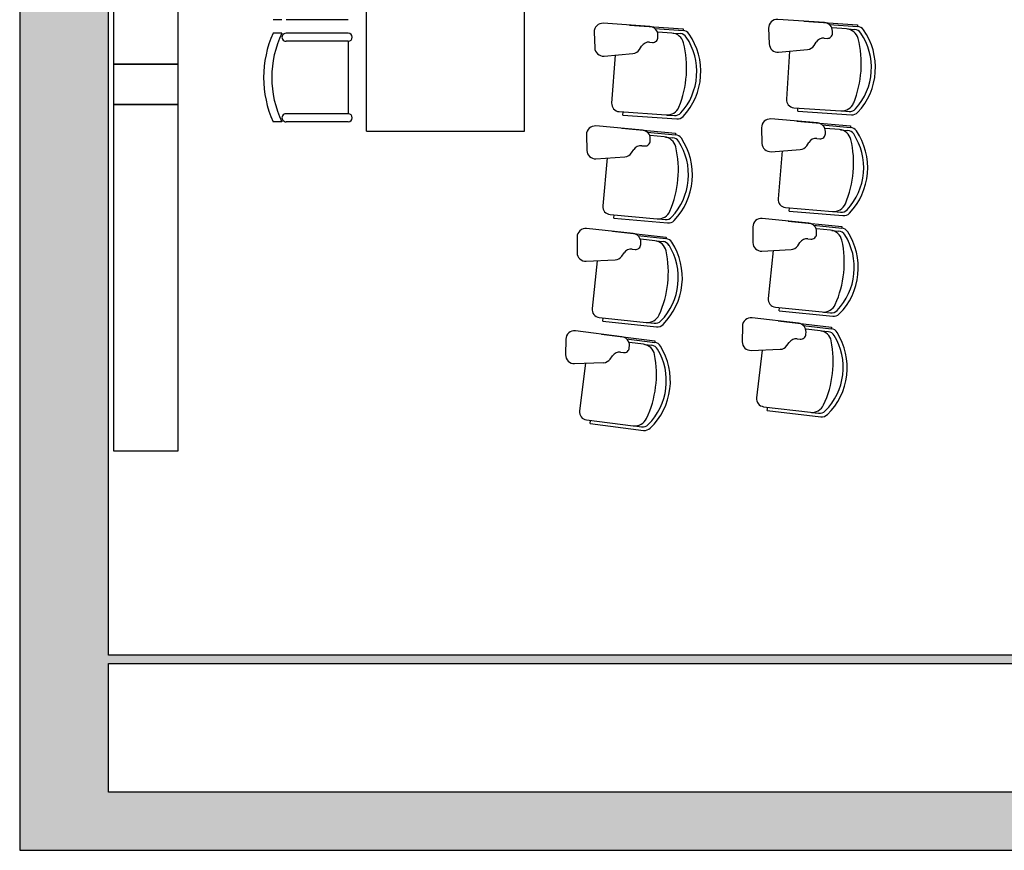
# Model space of a CAD drawing. Header units: metres. Extents: x -1 to 430, y -6 to 34.
# Tile 2 of 12: x 391 to 397, y 13 to 18. Entities that reach past the tile are written whole.
import ezdxf

# ---------------------------------------------------------------- set-up
doc = ezdxf.new("R2010")
doc.units = ezdxf.units.M
doc.linetypes.add('CONTINUA', pattern=[0])
for name, color, linetype, lineweight in [('3D PB MURS', 7, 'CONTINUA', 25), ('PB MOBLES', 7, 'CONTINUA', 25), ('PB REVESTIMENT pintat (blau fosc)', 7, 'CONTINUA', 25)]:
    doc.layers.add(name, color=color, linetype=linetype, lineweight=lineweight)

msp = doc.modelspace()

# ---------------------------------------------------------------- hatches: boundary and pattern name
at = {"layer": '3D PB MURS', "linetype": 'CONTINUA', "lineweight": 18, "true_color": 0xa0a0a0, "transparency": 33554687}
for points in [[(391.1497, 28.3608), (391.1497, 12.8406), (391.6997, 12.8406), (391.6997, 28.3608)], [(391.6997, 14.0008), (398.8264, 14.0008), (398.8264, 14.0508), (391.6997, 14.0508)], [(391.6997, 12.8406), (400.7564, 12.8406), (400.7564, 13.2006), (391.6997, 13.2006)]]:
    msp.add_hatch(color=253, dxfattribs=at).paths.add_polyline_path(points)

# ---------------------------------------------------------------- linework, layer by layer
at = {"layer": '3D PB MURS', "color": 7, "linetype": 'CONTINUA', "lineweight": 25, "transparency": 33554687}
for p, q in [((391.1497, 28.3608), (391.1497, 12.8406)), ((391.6997, 14.0508), (391.6997, 26.9508)), ((398.8264, 14.0508), (391.6997, 14.0508)), ((391.6997, 13.2006), (391.6997, 14.0008)), ((391.6997, 14.0008), (398.8264, 14.0008)), ((398.8264, 13.2006), (391.6997, 13.2006)), ((391.1497, 12.8406), (391.6997, 12.8406)), ((391.6997, 12.8406), (400.7564, 12.8406))]:
    msp.add_line(p, q, dxfattribs=at)
at = {"layer": 'PB MOBLES', "color": 180, "linetype": 'CONTINUA', "transparency": 33554687}
for p, q in [((393.302, 17.3034), (393.302, 18.2834)), ((394.282, 17.3034), (394.282, 18.2834)), ((392.7769, 17.996), (392.7217, 17.996)), ((393.1881, 17.996), (392.8019, 17.996)), ((395.0599, 17.9529), (394.7701, 17.9736)), ((394.9319, 17.9622), (395.2654, 17.9384)), ((394.9319, 17.9622), (395.2654, 17.9384)), ((396.1424, 17.978), (395.8526, 17.9979)), ((396.0145, 17.9869), (396.348, 17.964)), ((396.0145, 17.9869), (396.348, 17.964)), ((396.1724, 17.9661), (396.3473, 17.9541)), ((396.348, 17.964), (396.3473, 17.9541)), ((392.7769, 17.9121), (392.7217, 17.9121)), ((393.1881, 17.9121), (392.8019, 17.9121)), ((394.7131, 17.9185), (394.7168, 17.8214)), ((395.0899, 17.9409), (395.2647, 17.9284)), ((395.1961, 17.9132), (395.1082, 17.9195)), ((395.1093, 17.887), (395.1093, 17.9001)), ((395.2034, 17.9127), (395.2473, 17.9096)), ((395.2654, 17.9384), (395.2647, 17.9284)), ((395.7958, 17.9426), (395.7998, 17.8456)), ((396.2788, 17.9387), (396.1908, 17.9448)), ((396.1921, 17.9122), (396.192, 17.9254)), ((396.2861, 17.9382), (396.33, 17.9352)), ((393.1881, 17.8621), (392.8019, 17.8621)), ((393.1881, 17.8621), (393.1881, 17.4121)), ((395.0568, 17.8563), (395.0752, 17.855)), ((396.0777, 17.8356), (396.0908, 17.8565)), ((396.1396, 17.8814), (396.158, 17.8802)), ((394.7746, 17.7704), (394.9543, 17.7859)), ((394.8432, 17.7764), (394.8219, 17.4788)), ((394.9948, 17.8107), (395.0079, 17.8316)), ((395.8576, 17.7948), (396.0373, 17.8107)), ((395.9262, 17.8009), (395.9058, 17.5033)), ((393.1881, 17.4121), (392.8019, 17.4121)), ((394.8682, 17.4254), (395.1598, 17.4045)), ((394.892, 17.4036), (394.8935, 17.4236)), ((395.9522, 17.4499), (396.2438, 17.4299)), ((395.9761, 17.4283), (395.9775, 17.4482)), ((395.9761, 17.4283), (396.3097, 17.4053)), ((396.2511, 17.4294), (396.295, 17.4264)), ((392.7769, 17.3621), (392.7217, 17.3621)), ((393.1881, 17.3621), (392.8019, 17.3621)), ((394.892, 17.4036), (395.2255, 17.3798)), ((395.1671, 17.404), (395.2109, 17.4009)), ((396.0991, 17.3551), (395.8097, 17.3798)), ((395.9714, 17.3662), (396.3045, 17.3377)), ((395.9714, 17.3662), (396.3045, 17.3377)), ((393.302, 17.3034), (394.282, 17.3034)), ((395.0133, 17.3104), (394.7239, 17.3362)), ((394.8855, 17.322), (395.2186, 17.2922)), ((394.8855, 17.322), (395.2186, 17.2922)), ((395.0431, 17.2978), (395.2177, 17.2822)), ((395.2186, 17.2922), (395.2177, 17.2822)), ((395.752, 17.3255), (395.7543, 17.2284)), ((396.129, 17.3426), (396.3037, 17.3277)), ((396.2349, 17.3135), (396.147, 17.321)), ((396.1477, 17.2885), (396.1478, 17.3016)), ((396.2421, 17.3129), (396.286, 17.3091)), ((396.3045, 17.3377), (396.3037, 17.3277)), ((394.666, 17.2821), (394.668, 17.185)), ((395.1488, 17.2683), (395.061, 17.2762)), ((395.0616, 17.2436), (395.0617, 17.2567)), ((395.1561, 17.2676), (395.1999, 17.2637)), ((396.0321, 17.2138), (396.0455, 17.2345)), ((396.0948, 17.2586), (396.1131, 17.257)), ((394.9457, 17.1693), (394.9592, 17.19)), ((395.0085, 17.2139), (395.0269, 17.2122)), ((395.8113, 17.1767), (395.9913, 17.1896)), ((395.88, 17.1816), (395.8546, 16.8844)), ((394.7248, 17.133), (394.9048, 17.1453)), ((394.7935, 17.1377), (394.7669, 16.8406)), ((395.9001, 16.8303), (396.1914, 16.8054)), ((395.9236, 16.8082), (395.9253, 16.8281)), ((395.9236, 16.8082), (396.2568, 16.7797)), ((396.1986, 16.8047), (396.2425, 16.801)), ((394.8123, 16.7864), (395.1034, 16.7603)), ((394.8357, 16.7642), (394.8375, 16.7841)), ((394.8357, 16.7642), (395.1687, 16.7344)), ((395.1107, 16.7597), (395.1545, 16.7558)), ((396.0454, 16.7329), (395.7564, 16.7626)), ((395.9179, 16.7462), (396.2505, 16.7121)), ((395.9179, 16.7462), (396.2505, 16.7121)), ((394.9552, 16.6688), (394.6664, 16.6998)), ((394.8277, 16.6826), (395.1602, 16.6469)), ((394.8277, 16.6826), (395.1602, 16.6469)), ((395.6978, 16.7093), (395.6985, 16.6121)), ((396.0751, 16.72), (396.2495, 16.7022)), ((396.1805, 16.6891), (396.0927, 16.6981)), ((396.0929, 16.6655), (396.0932, 16.6787)), ((396.1877, 16.6884), (396.2315, 16.6839)), ((396.2505, 16.7121), (396.2495, 16.7022)), ((394.6075, 16.6468), (394.6078, 16.5496)), ((394.9848, 16.6557), (395.1591, 16.637)), ((395.09, 16.6243), (395.0023, 16.6337)), ((395.0023, 16.6011), (395.0027, 16.6143)), ((395.0973, 16.6235), (395.141, 16.6188)), ((395.1602, 16.6469), (395.1591, 16.637)), ((396.0394, 16.6366), (396.0578, 16.6347)), ((394.9488, 16.5724), (394.9671, 16.5704)), ((395.7547, 16.5594), (395.9348, 16.5693)), ((395.8234, 16.5632), (395.793, 16.2664)), ((395.976, 16.5928), (395.9898, 16.6133)), ((394.6636, 16.4966), (394.8438, 16.5057)), ((394.7324, 16.5001), (394.7005, 16.2035)), ((394.8852, 16.529), (394.899, 16.5494)), ((395.8376, 16.2116), (396.1284, 16.1818)), ((395.8608, 16.1891), (395.8628, 16.209)), ((395.8608, 16.1891), (396.1934, 16.155)), ((394.7449, 16.1484), (395.0356, 16.1172)), ((394.7679, 16.1258), (394.7701, 16.1457)), ((394.7679, 16.1258), (395.1004, 16.0901)), ((395.9813, 16.1118), (395.6928, 16.1463)), ((395.854, 16.1272), (396.186, 16.0876)), ((395.854, 16.1272), (396.186, 16.0876)), ((396.1357, 16.181), (396.1795, 16.1766)), ((395.0428, 16.1164), (395.0866, 16.1117)), ((395.6333, 16.094), (395.6324, 15.9968)), ((396.0107, 16.0984), (396.1848, 16.0776)), ((396.1156, 16.0658), (396.028, 16.0762)), ((396.1228, 16.0649), (396.1665, 16.0597)), ((396.186, 16.0876), (396.1848, 16.0776)), ((394.5377, 16.0125), (394.5362, 15.9154)), ((394.8858, 16.0283), (394.5975, 16.0645)), ((394.7585, 16.0445), (395.0903, 16.0028)), ((394.7585, 16.0445), (395.0903, 16.0028)), ((394.9151, 16.0147), (395.0891, 15.9929)), ((395.9737, 16.0156), (395.992, 16.0133)), ((396.0276, 16.0436), (396.0281, 16.0568)), ((394.9317, 15.9599), (394.9323, 15.973)), ((395.0198, 15.9815), (394.9322, 15.9924)), ((395.027, 15.9805), (395.0706, 15.9751)), ((395.0903, 16.0028), (395.0891, 15.9929)), ((395.6877, 15.9432), (395.8679, 15.9501)), ((395.7565, 15.9458), (395.7211, 15.6496)), ((395.9096, 15.9729), (395.9236, 15.9931)), ((394.8132, 15.8898), (394.8274, 15.9099)), ((394.8776, 15.9321), (394.8959, 15.9298)), ((394.5911, 15.8614), (394.7715, 15.8673)), ((394.66, 15.8636), (394.6228, 15.5677)), ((395.7648, 15.594), (396.055, 15.5594)), ((395.7875, 15.5712), (395.7899, 15.591)), ((395.7875, 15.5712), (396.1195, 15.5315)), ((396.0623, 15.5585), (396.106, 15.5533)), ((394.6662, 15.5118), (394.9563, 15.4754)), ((394.6888, 15.4888), (394.6913, 15.5087)), ((394.6888, 15.4888), (395.0206, 15.4472)), ((394.9635, 15.4745), (395.0071, 15.469))]:
    msp.add_line(p, q, dxfattribs=at)
at = {"layer": 'PB MOBLES', "linetype": 'CONTINUA', "transparency": 33554687}
for points in [[(391.7318, 19.8696), (391.7318, 17.7196), (392.1318, 17.7196), (392.1318, 19.8696), (391.7318, 19.8696)], [(391.7318, 17.4696), (392.1318, 17.4696), (392.1318, 17.7196), (391.7318, 17.7196), (391.7318, 17.4696)], [(391.7318, 17.4696), (391.7318, 15.3196), (392.1318, 15.3196), (392.1318, 17.4696), (391.7318, 17.4696)]]:
    msp.add_lwpolyline(points, close=True, dxfattribs=at)
at = {"layer": 'PB MOBLES', "color": 180, "linetype": 'CONTINUA', "transparency": 33554687}
for centre, radius, start, end in [((394.7663, 17.9205), 0.0532, 85.9127, 182.20009), ((395.8489, 17.9448), 0.0532, 86.07009, 182.35748), ((396.1388, 17.9249), 0.0532, 0.5089, 86.07009), ((393.3379, 17.6371), 0.6748, 155.94939, 204.05061), ((393.3379, 17.6371), 0.6248, 153.886, 206.114), ((392.8019, 17.8871), 0.025, 89.99945, 269.99989), ((393.1881, 17.8871), 0.025, 270, 90), ((395.0561, 17.8998), 0.0532, 0.35151, 85.9127), ((395.1904, 17.8334), 0.08, 14.1546, 85.9127), ((395.2437, 17.8597), 0.05, 33.8535, 85.9127), ((395.2612, 17.8785), 0.05, 34.79787, 85.9127), ((394.9668, 17.674), 0.4084, 355.9127, 34.79787), ((396.1602, 17.9119), 0.0318, 266.02059, 0.5089), ((396.2733, 17.8589), 0.08, 14.31199, 86.07009), ((396.3265, 17.8853), 0.05, 34.01089, 86.07009), ((396.3439, 17.9042), 0.05, 34.95526, 86.07009), ((396.0502, 17.6988), 0.3834, 356.07009, 34.01089), ((396.0502, 17.6988), 0.4084, 356.07009, 34.95526), ((395.053, 17.8033), 0.0532, 85.8632, 147.89919), ((395.0775, 17.8868), 0.0318, 265.8632, 0.35151), ((394.6529, 17.6979), 0.6343, 355.7796, 14.1546), ((394.9668, 17.674), 0.3834, 355.9127, 33.8535), ((395.8529, 17.8478), 0.0532, 182.35748, 275.08236), ((396.1359, 17.8284), 0.0532, 86.02059, 148.05658), ((395.7362, 17.7219), 0.6343, 355.93699, 14.31199), ((394.77, 17.8234), 0.0532, 182.20009, 274.92497), ((394.9497, 17.8389), 0.0532, 274.92497, 327.89919), ((396.0326, 17.8637), 0.0532, 275.08236, 328.05658), ((395.736, 17.7189), 0.6343, 337.82819, 356.20319), ((396.0502, 17.6988), 0.3834, 318.12929, 356.07009), ((396.0502, 17.6988), 0.4084, 317.18492, 356.07009), ((394.6527, 17.6949), 0.6343, 337.6708, 356.0458), ((394.9668, 17.674), 0.3834, 317.9719, 355.9127), ((394.9668, 17.674), 0.4084, 317.02753, 355.9127), ((394.8718, 17.4752), 0.05, 175.9127, 265.9127), ((395.9556, 17.4998), 0.05, 176.07009, 266.07009), ((396.2493, 17.5097), 0.08, 266.07009, 337.82819), ((392.8019, 17.3871), 0.025, 89.99993, 270.00066), ((393.1881, 17.3871), 0.025, 270.00051, 90.00003), ((395.1655, 17.4843), 0.08, 265.9127, 337.6708), ((395.2145, 17.4508), 0.05, 265.9127, 317.9719), ((396.2984, 17.4763), 0.05, 266.07009, 318.12929), ((396.3131, 17.4552), 0.05, 266.07009, 317.18492), ((395.2291, 17.4297), 0.05, 265.9127, 317.02753), ((395.8051, 17.3268), 0.0532, 85.10837, 181.39576), ((396.0946, 17.3021), 0.0532, 359.54718, 85.10837), ((394.7192, 17.2832), 0.0532, 84.89088, 181.17827), ((395.0085, 17.2574), 0.0532, 359.32968, 84.89088), ((396.1159, 17.2887), 0.0318, 265.05888, 359.54718), ((396.228, 17.2338), 0.08, 13.35027, 85.10837), ((396.2817, 17.2593), 0.05, 33.04917, 85.10837), ((396.2994, 17.2779), 0.05, 33.99354, 85.10837), ((396.0022, 17.0775), 0.3834, 355.10837, 33.04917), ((396.0022, 17.0775), 0.4084, 355.10837, 33.99354), ((395.0297, 17.2439), 0.0318, 264.84138, 359.32968), ((395.1417, 17.1886), 0.08, 13.13277, 84.89087), ((395.1955, 17.2139), 0.05, 32.83168, 84.89087), ((395.2132, 17.2324), 0.05, 33.77605, 84.89087), ((394.9153, 17.0332), 0.3834, 354.89088, 32.83168), ((394.9153, 17.0332), 0.4084, 354.89088, 33.77605), ((395.8075, 17.2297), 0.0532, 181.39576, 274.12064), ((396.0902, 17.2056), 0.0532, 85.05888, 147.09486), ((395.6887, 17.1058), 0.6343, 354.97527, 13.35027), ((394.7212, 17.1861), 0.0532, 181.17827, 273.90315), ((394.9011, 17.1984), 0.0532, 273.90315, 326.87736), ((395.0037, 17.1609), 0.0532, 84.84138, 146.87736), ((394.6019, 17.0627), 0.6343, 354.75777, 13.13277), ((395.9874, 17.2427), 0.0532, 274.12064, 327.09486), ((395.6884, 17.1029), 0.6343, 336.86648, 355.24148), ((396.0022, 17.0775), 0.3834, 317.16757, 355.10837), ((396.0022, 17.0775), 0.4084, 316.2232, 355.10837), ((394.6016, 17.0597), 0.6343, 336.64898, 355.02398), ((394.9153, 17.0332), 0.3834, 316.95007, 354.89088), ((394.9153, 17.0332), 0.4084, 316.0057, 354.89088), ((395.9044, 16.8801), 0.05, 175.10837, 265.10837), ((394.8167, 16.8362), 0.05, 174.89088, 264.89087), ((395.1105, 16.84), 0.08, 264.89087, 336.64898), ((396.1982, 16.8851), 0.08, 265.10837, 336.86648), ((396.2467, 16.8508), 0.05, 265.10837, 317.16757), ((395.159, 16.8056), 0.05, 264.89088, 316.95007), ((395.1732, 16.7842), 0.05, 264.89087, 316.0057), ((395.751, 16.7097), 0.0532, 84.14666, 180.43405), ((396.261, 16.8295), 0.05, 265.10837, 316.2232), ((394.6607, 16.6469), 0.0532, 83.86905, 180.15644), ((396.04, 16.68), 0.0532, 358.58546, 84.14666), ((396.1723, 16.6095), 0.08, 12.38855, 84.14666), ((396.2264, 16.6342), 0.05, 32.08746, 84.14666), ((396.2444, 16.6524), 0.05, 33.03183, 84.14666), ((395.9439, 16.457), 0.4084, 354.14666, 33.03183), ((394.9496, 16.6159), 0.0532, 358.30786, 83.86905), ((395.0815, 16.5448), 0.08, 12.11095, 83.86905), ((395.1357, 16.5691), 0.05, 31.80985, 83.86905), ((395.1538, 16.5873), 0.05, 32.75422, 83.86905), ((394.8523, 16.3934), 0.4084, 353.86905, 32.75422), ((396.034, 16.5836), 0.0532, 84.09716, 146.13314), ((396.061, 16.6663), 0.0318, 264.09716, 358.58546), ((395.6309, 16.4906), 0.6343, 354.01355, 12.38855), ((395.9439, 16.457), 0.3834, 354.14666, 32.08746), ((394.943, 16.5195), 0.0532, 83.81955, 145.85554), ((394.9705, 16.6021), 0.0318, 263.81955, 358.30786), ((394.5395, 16.4285), 0.6343, 353.73595, 12.11095), ((394.8523, 16.3934), 0.3834, 353.86905, 31.80985), ((395.7517, 16.6125), 0.0532, 180.43405, 273.15893), ((395.9319, 16.6225), 0.0532, 273.15893, 326.13314), ((394.661, 16.5498), 0.0532, 180.15644, 272.88132), ((394.8411, 16.5588), 0.0532, 272.88132, 325.85554), ((395.6306, 16.4877), 0.6343, 335.90476, 354.27976), ((395.9439, 16.457), 0.3834, 316.20585, 354.14666), ((395.9439, 16.457), 0.4084, 315.26148, 354.14666), ((394.5392, 16.4255), 0.6343, 335.62715, 354.00215), ((394.8523, 16.3934), 0.3834, 315.92825, 353.86905), ((394.8523, 16.3934), 0.4084, 314.98388, 353.86905), ((395.8427, 16.2613), 0.05, 174.14666, 264.14666), ((394.7503, 16.1982), 0.05, 173.86905, 263.86905), ((396.1366, 16.2614), 0.08, 264.14666, 335.90476), ((396.1846, 16.2263), 0.05, 264.14666, 316.20585), ((395.0441, 16.1968), 0.08, 263.86905, 335.62715), ((395.0919, 16.1615), 0.05, 263.86905, 315.92825), ((395.6865, 16.0935), 0.0532, 83.18494, 179.47233), ((396.1985, 16.2048), 0.05, 264.14666, 315.26148), ((394.5909, 16.0117), 0.0532, 82.84722, 179.13462), ((395.1057, 16.1399), 0.05, 263.86905, 314.98388), ((395.975, 16.059), 0.0532, 357.62375, 83.18494), ((396.1061, 15.9863), 0.08, 11.42683, 83.18494), ((396.1789, 16.028), 0.05, 32.07011, 83.18494), ((394.8792, 15.9755), 0.0532, 357.28603, 82.84722), ((395.9673, 15.9627), 0.0532, 83.13544, 145.17143), ((395.9958, 16.045), 0.0318, 263.13544, 357.62375), ((396.1605, 16.01), 0.05, 31.12574, 83.18494), ((395.8751, 15.8377), 0.3834, 353.18494, 31.12574), ((395.8751, 15.8377), 0.4084, 353.18494, 32.07011), ((394.8999, 15.9614), 0.0318, 262.79773, 357.28603), ((395.0098, 15.9021), 0.08, 11.08912, 82.84723), ((395.0644, 15.9255), 0.05, 30.78803, 82.84722), ((395.0828, 15.9433), 0.05, 31.7324, 82.84722), ((394.778, 15.7548), 0.3834, 352.84722, 30.78803), ((394.778, 15.7548), 0.4084, 352.84722, 31.7324), ((395.6856, 15.9963), 0.0532, 179.47233, 272.19721), ((395.8659, 16.0033), 0.0532, 272.19721, 325.17143), ((395.5627, 15.8765), 0.6343, 353.05183, 11.42683), ((394.5894, 15.9146), 0.0532, 179.13462, 271.8595), ((394.7697, 15.9204), 0.0532, 271.8595, 324.83371), ((394.8709, 15.8793), 0.0532, 82.79773, 144.83371), ((394.4658, 15.7955), 0.6343, 352.71412, 11.08912), ((395.5624, 15.8736), 0.6343, 334.94304, 353.31804), ((395.8751, 15.8377), 0.3834, 315.24414, 353.18494), ((395.8751, 15.8377), 0.4084, 314.29977, 353.18494), ((394.4654, 15.7925), 0.6343, 334.60533, 352.98033), ((394.778, 15.7548), 0.3834, 314.90642, 352.84722), ((394.778, 15.7548), 0.4084, 313.96205, 352.84722), ((395.7707, 15.6437), 0.05, 173.18494, 263.18494), ((396.0645, 15.6388), 0.08, 263.18494, 334.94304), ((394.6724, 15.5614), 0.05, 172.84723, 262.84722), ((394.9662, 15.5548), 0.08, 262.84723, 334.60533), ((396.1119, 15.6029), 0.05, 263.18494, 315.24414), ((396.1255, 15.5812), 0.05, 263.18494, 314.29977), ((395.0134, 15.5186), 0.05, 262.84722, 314.90642), ((395.0268, 15.4968), 0.05, 262.84722, 313.96205)]:
    msp.add_arc(centre, radius, start, end, dxfattribs=at)
at = {"layer": 'PB REVESTIMENT pintat (blau fosc)', "color": 180, "linetype": 'CONTINUA', "lineweight": 13, "transparency": 33554687}
msp.add_line((391.6997, 26.9508), (391.6997, 14.0508), dxfattribs=at)

doc.saveas('drawing.dxf')
